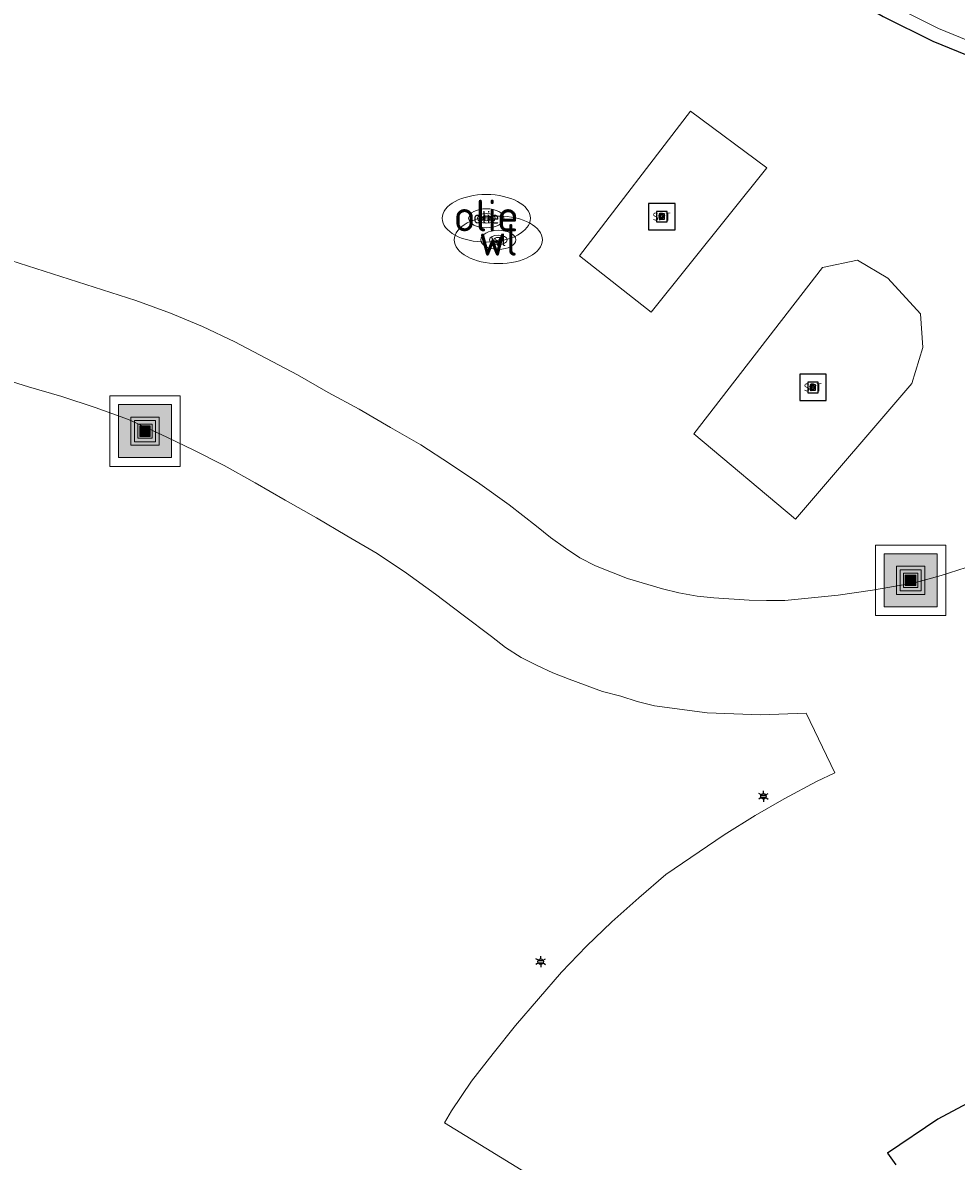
# Model space of a CAD drawing. Header units: metres. Extents: x 197147 to 199131, y 355511 to 356703.
# Tile 191 of 225: x 198577 to 198603, y 356130 to 356162. Entities that reach past the tile are written whole.
import ezdxf
from ezdxf.enums import TextEntityAlignment as Align

# ---------------------------------------------------------------- set-up
doc = ezdxf.new("R2010")
doc.units = ezdxf.units.M
for name, color, linetype, lineweight in [('B-WE-GR-GRAS_KRUIDENRIJK-G', 252, 'Continuous', 18), ('B-WE-KL-BRANDSTOF_PUT-S', 252, 'Continuous', 25), ('B-WE-KL-BRANDSTOF_PUT-S @ 0.05', 252, 'Continuous', 25), ('B-WE-KL-BRANDSTOF_PUT-S @ 0.1', 252, 'Continuous', 25), ('B-WE-KL-BRANDSTOF_PUT-S @ 0.2', 252, 'Continuous', 25), ('B-WE-KL-BRANDSTOF_PUT-S @ 0.5 (1)', 252, 'Continuous', 25), ('B-WE-KL-BRANDSTOF_PUT-S @ 0.5 (2)', 252, 'Continuous', 25), ('B-WE-KL-ET_LS_OV_LICHTMAST-S', 252, 'Continuous', 25), ('B-WE-KL-WATER_PUT-S', 252, 'Continuous', 25), ('B-WE-KL-WATER_PUT-S @ 0.05', 252, 'Continuous', 25), ('B-WE-KL-WATER_PUT-S @ 0.1', 252, 'Continuous', 25), ('B-WE-KL-WATER_PUT-S @ 0.2', 252, 'Continuous', 25), ('B-WE-KL-WATER_PUT-S @ 0.5 (1)', 252, 'Continuous', 25), ('B-WE-KL-WATER_PUT-S @ 0.5 (2)', 252, 'Continuous', 25), ('B-WE-OG-TERREIN_ERF-G', 252, 'Continuous', 18), ('B-WE-VH-ONVERHARD-G', 252, 'Continuous', 18), ('B-WE-VH-VERHARDING_OPEN-G', 252, 'Continuous', 18)]:
    doc.layers.add(name, color=color, linetype=linetype, lineweight=lineweight)
for name, color, linetype in [('B-WE-IE-MEUBILAIR_WEGMEUBILAIR-S', 252, 'Continuous'), ('B-WE-IE-MEUBILAIR_WEGMEUBILAIR-S @ 0.05', 252, 'Continuous'), ('B-WE-IE-MEUBILAIR_WEGMEUBILAIR-S @ 0.1', 252, 'Continuous'), ('B-WE-IE-MEUBILAIR_WEGMEUBILAIR-S @ 0.2', 252, 'Continuous'), ('B-WE-IE-MEUBILAIR_WEGMEUBILAIR-S @ 0.5 (1)', 252, 'Continuous'), ('B-WE-IE-MEUBILAIR_WEGMEUBILAIR-S @ 0.5 (2)', 252, 'Continuous'), ('B-WE-IE-TERREINAFSCHEIDING_KUNSTMATIG_HEKWERK-G', 252, 'IE-TERREINAFSCHEIDING-KUNSTMATIG'), ('B-WE-OG-BEBOUWING-GV', 252, 'Continuous')]:
    doc.layers.add(name, color=color, linetype=linetype)
doc.styles.add('NLCS-ISO', font='NLCS-ISO.ttf')
doc.linetypes.add('IE-TERREINAFSCHEIDING-KUNSTMATIG', pattern='A,4,[82,NLCS.SHX,S=0.75,R=90,X=0,Y=0],4,-2', length=10)

# ---------------------------------------------------------------- blocks, each defined once
blk = doc.blocks.new('SIE-WEG_AFVALBAK-SO')
at = {"linetype": 'ByBlock', "lineweight": 18}
h = blk.add_hatch(color=0, dxfattribs=at)
h.dxf.hatch_style = 1
h.paths.add_polyline_path([(-1.5, -1.5), (1.5, -1.5), (1.5, 1.5), (-1.5, 1.5)])
at = {"color": 0, "linetype": 'ByBlock', "lineweight": 18}
for points in [[(-2, -2), (2, -2), (2, 2), (-2, 2)], [(-1.5, -1.5), (1.5, -1.5), (1.5, 1.5), (-1.5, 1.5)]]:
    blk.add_lwpolyline(points, close=True, dxfattribs=at)
blk = doc.blocks.new('*U763')
at = {"layer": 'B-WE-IE-MEUBILAIR_WEGMEUBILAIR-S @ 0.05', "xscale": 0.05, "yscale": 0.05, "zscale": 0.05}
blk.add_blockref('SIE-WEG_AFVALBAK-SO', (198580.137, 356150.258), dxfattribs=at)
at = {"layer": 'B-WE-IE-MEUBILAIR_WEGMEUBILAIR-S @ 0.1', "xscale": 0.1, "yscale": 0.1, "zscale": 0.1}
blk.add_blockref('SIE-WEG_AFVALBAK-SO', (198580.137, 356150.258), dxfattribs=at)
at = {"layer": 'B-WE-IE-MEUBILAIR_WEGMEUBILAIR-S @ 0.2', "xscale": 0.2, "yscale": 0.2, "zscale": 0.2}
blk.add_blockref('SIE-WEG_AFVALBAK-SO', (198580.137, 356150.258), dxfattribs=at)
at = {"layer": 'B-WE-IE-MEUBILAIR_WEGMEUBILAIR-S @ 0.5 (1)', "xscale": 0.5, "yscale": 0.5, "zscale": 0.5}
blk.add_blockref('SIE-WEG_AFVALBAK-SO', (198580.137, 356150.258), dxfattribs=at)
at = {"layer": 'B-WE-IE-MEUBILAIR_WEGMEUBILAIR-S @ 0.5 (2)', "xscale": 0.5, "yscale": 0.5, "zscale": 0.5}
blk.add_blockref('SIE-WEG_AFVALBAK-SO', (198580.137, 356150.258), dxfattribs=at)
blk = doc.blocks.new('*U779')
at = {"layer": 'B-WE-IE-MEUBILAIR_WEGMEUBILAIR-S @ 0.05', "xscale": 0.05, "yscale": 0.05, "zscale": 0.05}
blk.add_blockref('SIE-WEG_AFVALBAK-SO', (198601.84, 356146.028), dxfattribs=at)
at = {"layer": 'B-WE-IE-MEUBILAIR_WEGMEUBILAIR-S @ 0.1', "xscale": 0.1, "yscale": 0.1, "zscale": 0.1}
blk.add_blockref('SIE-WEG_AFVALBAK-SO', (198601.84, 356146.028), dxfattribs=at)
at = {"layer": 'B-WE-IE-MEUBILAIR_WEGMEUBILAIR-S @ 0.2', "xscale": 0.2, "yscale": 0.2, "zscale": 0.2}
blk.add_blockref('SIE-WEG_AFVALBAK-SO', (198601.84, 356146.028), dxfattribs=at)
at = {"layer": 'B-WE-IE-MEUBILAIR_WEGMEUBILAIR-S @ 0.5 (1)', "xscale": 0.5, "yscale": 0.5, "zscale": 0.5}
blk.add_blockref('SIE-WEG_AFVALBAK-SO', (198601.84, 356146.028), dxfattribs=at)
at = {"layer": 'B-WE-IE-MEUBILAIR_WEGMEUBILAIR-S @ 0.5 (2)', "xscale": 0.5, "yscale": 0.5, "zscale": 0.5}
blk.add_blockref('SIE-WEG_AFVALBAK-SO', (198601.84, 356146.028), dxfattribs=at)
blk = doc.blocks.new('B-SIE-WEG_LICHTMAST-SO')
at = {"ltscale": 0.1}
for p, q in [((-0.33, 0.19), (-0.67, 0.39)), ((0, 0.39), (0, 0.77)), ((0.33, 0.19), (0.67, 0.39)), ((-0.33, -0.19), (-0.67, -0.39)), ((0, -0.39), (0, -0.77)), ((0.33, -0.19), (0.67, -0.39))]:
    blk.add_line(p, q, dxfattribs=at)
at = {"flags": 128}
for points in [[(-0.35, 0.15), (0.35, 0.15)], [(-0.35, -0.15), (0.35, -0.15)]]:
    blk.add_lwpolyline(points, dxfattribs=at)
at = {"ltscale": 0.1}
blk.add_circle((0, 0), 0.386, dxfattribs=at)
at = {"style": 'NLCS-ISO'}
blk.add_attdef('TYPE', text='', height=0.549, dxfattribs=at).set_placement((0, 0.77), align=Align.BOTTOM_CENTER)
blk = doc.blocks.new('SKL-BENZINEPUT_OLIEPUT-SO')
at = {"color": 0, "linetype": 'ByBlock', "lineweight": 18}
blk.add_ellipse((0, 0), major_axis=(2.5, 0), ratio=0.54, dxfattribs=at)
at = {"color": 0, "linetype": 'ByBlock', "lineweight": 18, "style": 'NLCS-ISO'}
blk.add_text('olie', height=1.8, dxfattribs=at).set_placement((0, 0.156), align=Align.MIDDLE_CENTER)
blk = doc.blocks.new('*U1274')
at = {"layer": 'B-WE-KL-BRANDSTOF_PUT-S @ 0.05', "xscale": 0.05, "yscale": 0.05, "zscale": 0.05}
blk.add_blockref('SKL-BENZINEPUT_OLIEPUT-SO', (198589.811, 356156.291), dxfattribs=at)
at = {"layer": 'B-WE-KL-BRANDSTOF_PUT-S @ 0.1', "xscale": 0.1, "yscale": 0.1, "zscale": 0.1}
blk.add_blockref('SKL-BENZINEPUT_OLIEPUT-SO', (198589.811, 356156.291), dxfattribs=at)
at = {"layer": 'B-WE-KL-BRANDSTOF_PUT-S @ 0.2', "xscale": 0.2, "yscale": 0.2, "zscale": 0.2}
blk.add_blockref('SKL-BENZINEPUT_OLIEPUT-SO', (198589.811, 356156.291), dxfattribs=at)
at = {"layer": 'B-WE-KL-BRANDSTOF_PUT-S @ 0.5 (1)', "xscale": 0.5, "yscale": 0.5, "zscale": 0.5}
blk.add_blockref('SKL-BENZINEPUT_OLIEPUT-SO', (198589.811, 356156.291), dxfattribs=at)
at = {"layer": 'B-WE-KL-BRANDSTOF_PUT-S @ 0.5 (2)', "xscale": 0.5, "yscale": 0.5, "zscale": 0.5}
blk.add_blockref('SKL-BENZINEPUT_OLIEPUT-SO', (198589.811, 356156.291), dxfattribs=at)
blk = doc.blocks.new('SKL-WATERLEIDINGPUT-SO')
at = {"color": 0, "linetype": 'ByBlock', "lineweight": 18}
blk.add_ellipse((0, 0), major_axis=(2.5, 0), ratio=0.54, dxfattribs=at)
at = {"color": 0, "linetype": 'ByBlock', "lineweight": 18, "style": 'NLCS-ISO'}
blk.add_text('wl', height=1.8, dxfattribs=at).set_placement((0, 0), align=Align.MIDDLE_CENTER)
blk = doc.blocks.new('*U1277')
at = {"layer": 'B-WE-KL-WATER_PUT-S @ 0.05', "xscale": 0.05, "yscale": 0.05, "zscale": 0.05}
blk.add_blockref('SKL-WATERLEIDINGPUT-SO', (198590.153, 356155.681), dxfattribs=at)
at = {"layer": 'B-WE-KL-WATER_PUT-S @ 0.1', "xscale": 0.1, "yscale": 0.1, "zscale": 0.1}
blk.add_blockref('SKL-WATERLEIDINGPUT-SO', (198590.153, 356155.681), dxfattribs=at)
at = {"layer": 'B-WE-KL-WATER_PUT-S @ 0.2', "xscale": 0.2, "yscale": 0.2, "zscale": 0.2}
blk.add_blockref('SKL-WATERLEIDINGPUT-SO', (198590.153, 356155.681), dxfattribs=at)
at = {"layer": 'B-WE-KL-WATER_PUT-S @ 0.5 (1)', "xscale": 0.5, "yscale": 0.5, "zscale": 0.5}
blk.add_blockref('SKL-WATERLEIDINGPUT-SO', (198590.153, 356155.681), dxfattribs=at)
at = {"layer": 'B-WE-KL-WATER_PUT-S @ 0.5 (2)', "xscale": 0.5, "yscale": 0.5, "zscale": 0.5}
blk.add_blockref('SKL-WATERLEIDINGPUT-SO', (198590.153, 356155.681), dxfattribs=at)
blk = doc.blocks.new('SIE-WEG_SPEELTOESTEL-SO')
at = {"flags": 128}
blk.add_lwpolyline([(-0.75, -0.75), (0.75, -0.75), (0.75, 0.75), (-0.75, 0.75)], close=True, dxfattribs=at)
at = {"style": 'NLCS-ISO'}
blk.add_text('SPT', height=0.45, dxfattribs=at).set_placement((0, 0), align=Align.MIDDLE_CENTER)
blk = doc.blocks.new('*U1358')
at = {"layer": 'B-WE-IE-MEUBILAIR_WEGMEUBILAIR-S @ 0.05', "xscale": 0.05, "yscale": 0.05, "zscale": 0.05}
blk.add_blockref('SIE-WEG_SPEELTOESTEL-SO', (198594.786, 356156.338), dxfattribs=at)
at = {"layer": 'B-WE-IE-MEUBILAIR_WEGMEUBILAIR-S @ 0.1', "xscale": 0.1, "yscale": 0.1, "zscale": 0.1}
blk.add_blockref('SIE-WEG_SPEELTOESTEL-SO', (198594.786, 356156.338), dxfattribs=at)
at = {"layer": 'B-WE-IE-MEUBILAIR_WEGMEUBILAIR-S @ 0.2', "xscale": 0.2, "yscale": 0.2, "zscale": 0.2}
blk.add_blockref('SIE-WEG_SPEELTOESTEL-SO', (198594.786, 356156.338), dxfattribs=at)
at = {"layer": 'B-WE-IE-MEUBILAIR_WEGMEUBILAIR-S @ 0.5 (1)', "xscale": 0.5, "yscale": 0.5, "zscale": 0.5}
blk.add_blockref('SIE-WEG_SPEELTOESTEL-SO', (198594.786, 356156.338), dxfattribs=at)
at = {"layer": 'B-WE-IE-MEUBILAIR_WEGMEUBILAIR-S @ 0.5 (2)', "xscale": 0.5, "yscale": 0.5, "zscale": 0.5}
blk.add_blockref('SIE-WEG_SPEELTOESTEL-SO', (198594.786, 356156.338), dxfattribs=at)
blk = doc.blocks.new('*U1367')
at = {"layer": 'B-WE-IE-MEUBILAIR_WEGMEUBILAIR-S @ 0.05', "xscale": 0.05, "yscale": 0.05, "zscale": 0.05}
blk.add_blockref('SIE-WEG_SPEELTOESTEL-SO', (198599.072, 356151.498), dxfattribs=at)
at = {"layer": 'B-WE-IE-MEUBILAIR_WEGMEUBILAIR-S @ 0.1', "xscale": 0.1, "yscale": 0.1, "zscale": 0.1}
blk.add_blockref('SIE-WEG_SPEELTOESTEL-SO', (198599.072, 356151.498), dxfattribs=at)
at = {"layer": 'B-WE-IE-MEUBILAIR_WEGMEUBILAIR-S @ 0.2', "xscale": 0.2, "yscale": 0.2, "zscale": 0.2}
blk.add_blockref('SIE-WEG_SPEELTOESTEL-SO', (198599.072, 356151.498), dxfattribs=at)
at = {"layer": 'B-WE-IE-MEUBILAIR_WEGMEUBILAIR-S @ 0.5 (1)', "xscale": 0.5, "yscale": 0.5, "zscale": 0.5}
blk.add_blockref('SIE-WEG_SPEELTOESTEL-SO', (198599.072, 356151.498), dxfattribs=at)
at = {"layer": 'B-WE-IE-MEUBILAIR_WEGMEUBILAIR-S @ 0.5 (2)', "xscale": 0.5, "yscale": 0.5, "zscale": 0.5}
blk.add_blockref('SIE-WEG_SPEELTOESTEL-SO', (198599.072, 356151.498), dxfattribs=at)

msp = doc.modelspace()

# ---------------------------------------------------------------- linework, layer by layer
at = {"layer": 'B-WE-GR-GRAS_KRUIDENRIJK-G', "ltscale": 0.2, "flags": 128}
for points in [[(198604.042, 356161.098), (198602.633, 356161.676), (198601.25, 356162.361)], [(198576.093, 356155.171), (198579.88, 356153.961), (198580.862, 356153.597), (198581.768, 356153.227), (198582.679, 356152.79), (198584.46, 356151.85), (198585.329, 356151.356), (198586.208, 356150.881), (198587.094, 356150.358), (198587.952, 356149.866), (198588.801, 356149.318), (198589.629, 356148.765), (198590.459, 356148.164), (198591.237, 356147.562), (198591.627, 356147.243), (198592.055, 356146.939), (198592.466, 356146.662), (198592.904, 356146.437), (198593.818, 356146.084), (198594.81, 356145.785), (198595.273, 356145.672), (198595.786, 356145.582), (198596.264, 356145.533), (198597.263, 356145.47), (198597.755, 356145.459), (198598.276, 356145.461), (198599.785, 356145.605), (198600.764, 356145.746), (198601.948, 356145.956), (198602.71, 356146.164), (198603.651, 356146.464)]]:
    msp.add_lwpolyline(points, dxfattribs=at)
for points in [[(198594.483, 356153.631), (198592.456, 356155.225), (198595.603, 356159.332), (198597.766, 356157.723), (198594.483, 356153.631)], [(198598.573, 356147.758), (198595.697, 356150.181), (198599.346, 356154.9), (198600.338, 356155.108), (198601.191, 356154.591), (198602.118, 356153.586), (198602.187, 356152.631), (198601.874, 356151.61), (198598.573, 356147.758)]]:
    msp.add_lwpolyline(points, close=True, dxfattribs=at)
at = {"layer": 'B-WE-IE-TERREINAFSCHEIDING_KUNSTMATIG_HEKWERK-G', "ltscale": 0.2, "flags": 128}
msp.add_lwpolyline([(198588.41, 356179.571), (198588.788, 356179.332), (198589.962, 356176.638), (198590.328, 356175.228), (198590.813, 356173.778), (198591.406, 356172.344), (198592.106, 356170.938), (198592.914, 356169.571), (198593.825, 356168.255), (198594.833, 356167.002), (198595.933, 356165.823), (198597.117, 356164.726), (198598.372, 356163.721), (198599.69, 356162.813), (198601.06, 356162.009), (198602.468, 356161.311), (198603.903, 356160.723), (198605.354, 356160.242), (198606.795, 356159.872)], dxfattribs=at)
at = {"layer": 'B-WE-OG-BEBOUWING-GV', "ltscale": 0.2, "flags": 128}
msp.add_lwpolyline([(198604.135, 356131.57), (198602.61, 356130.752), (198601.18, 356129.793), (198601.422, 356129.455)], dxfattribs=at)
at = {"layer": 'B-WE-OG-TERREIN_ERF-G', "ltscale": 0.2, "flags": 128}
msp.add_lwpolyline([(198597.194, 356125.393), (198588.627, 356130.651), (198588.828, 356130.988), (198589.396, 356131.826), (198590.005, 356132.617), (198590.643, 356133.407), (198591.945, 356134.924), (198592.651, 356135.656), (198593.371, 356136.349), (198594.132, 356137.025), (198594.901, 356137.691), (198596.552, 356138.81), (198597.433, 356139.358), (198598.258, 356139.831), (198599.17, 356140.321), (198599.687, 356140.573), (198598.877, 356142.264), (198597.588, 356142.213), (198596.073, 356142.268), (198594.576, 356142.467), (198594.088, 356142.595), (198593.621, 356142.748), (198593.105, 356142.879), (198592.163, 356143.223), (198591.701, 356143.41), (198591.253, 356143.613), (198590.799, 356143.842), (198590.359, 356144.126), (198589.958, 356144.44), (198589.153, 356145.036), (198588.369, 356145.637), (198587.548, 356146.234), (198586.719, 356146.784), (198585.853, 356147.288), (198585.002, 356147.799), (198584.107, 356148.303), (198583.258, 356148.793), (198582.379, 356149.282), (198581.499, 356149.73), (198580.577, 356150.171), (198579.67, 356150.588), (198578.728, 356150.927), (198577.774, 356151.235), (198576.829, 356151.509), (198575.892, 356151.809)], dxfattribs=at)
at = {"layer": 'B-WE-VH-ONVERHARD-G', "ltscale": 0.2, "flags": 128}
for points in [[(198594.483, 356153.631), (198597.766, 356157.723), (198595.603, 356159.332), (198592.456, 356155.225), (198594.483, 356153.631)], [(198598.573, 356147.758), (198601.874, 356151.61), (198602.187, 356152.631), (198602.118, 356153.586), (198601.191, 356154.591), (198600.338, 356155.108), (198599.346, 356154.9), (198595.697, 356150.181), (198598.573, 356147.758)]]:
    msp.add_lwpolyline(points, close=True, dxfattribs=at)
at = {"layer": 'B-WE-VH-VERHARDING_OPEN-G', "ltscale": 0.2, "flags": 128}
for points in [[(198601.25, 356162.361), (198602.633, 356161.676), (198604.042, 356161.098), (198605.467, 356160.626), (198606.895, 356160.259), (198607.108, 356160.233), (198606.363, 356161.005), (198603.602, 356161.941)], [(198603.651, 356146.464), (198602.71, 356146.164), (198601.948, 356145.956), (198600.764, 356145.746), (198599.785, 356145.605), (198598.276, 356145.461), (198597.755, 356145.459), (198597.263, 356145.47), (198596.264, 356145.533), (198595.786, 356145.582), (198595.273, 356145.672), (198594.81, 356145.785), (198593.818, 356146.084), (198592.904, 356146.437), (198592.466, 356146.662), (198592.055, 356146.939), (198591.627, 356147.243), (198591.237, 356147.562), (198590.459, 356148.164), (198589.629, 356148.765), (198588.801, 356149.318), (198587.952, 356149.866), (198587.094, 356150.358), (198586.208, 356150.881), (198585.329, 356151.356), (198584.46, 356151.85), (198582.679, 356152.79), (198581.768, 356153.227), (198580.862, 356153.597), (198579.88, 356153.961), (198576.093, 356155.171)], [(198575.892, 356151.809), (198576.829, 356151.509), (198577.774, 356151.235), (198578.728, 356150.927), (198579.67, 356150.588), (198580.577, 356150.171), (198581.499, 356149.73), (198582.379, 356149.282), (198583.258, 356148.793), (198584.107, 356148.303), (198585.002, 356147.799), (198585.853, 356147.288), (198586.719, 356146.784), (198587.548, 356146.234), (198588.369, 356145.637), (198589.153, 356145.036), (198589.958, 356144.44), (198590.359, 356144.126), (198590.799, 356143.842), (198591.253, 356143.613), (198591.701, 356143.41), (198592.163, 356143.223), (198593.105, 356142.879), (198593.621, 356142.748), (198594.088, 356142.595), (198594.576, 356142.467), (198596.073, 356142.268), (198597.588, 356142.213), (198598.877, 356142.264), (198599.687, 356140.573), (198599.17, 356140.321), (198598.258, 356139.831), (198597.433, 356139.358), (198596.552, 356138.81), (198594.901, 356137.691), (198594.132, 356137.025), (198593.371, 356136.349), (198592.651, 356135.656), (198591.945, 356134.924), (198590.643, 356133.407), (198590.005, 356132.617), (198589.396, 356131.826), (198588.828, 356130.988), (198588.627, 356130.651), (198597.194, 356125.393)], [(198601.422, 356129.455), (198601.18, 356129.793), (198602.61, 356130.752), (198604.135, 356131.57)]]:
    msp.add_lwpolyline(points, dxfattribs=at)

# ---------------------------------------------------------------- block references
at = {"layer": 'B-WE-IE-MEUBILAIR_WEGMEUBILAIR-S'}
for name in ['*U1358', '*U1367', '*U763', '*U779']:
    msp.add_blockref(name, (0, 0), dxfattribs=at)
at = {"layer": 'B-WE-KL-BRANDSTOF_PUT-S'}
msp.add_blockref('*U1274', (0, 0), dxfattribs=at)
at = {"layer": 'B-WE-KL-ET_LS_OV_LICHTMAST-S', "xscale": 0.2, "yscale": 0.2, "zscale": 0.2}
for p in [(198597.668, 356139.907), (198591.353, 356135.219)]:
    msp.add_blockref('B-SIE-WEG_LICHTMAST-SO', p, dxfattribs=at)
at = {"layer": 'B-WE-KL-WATER_PUT-S'}
msp.add_blockref('*U1277', (0, 0), dxfattribs=at)

doc.saveas('drawing.dxf')
